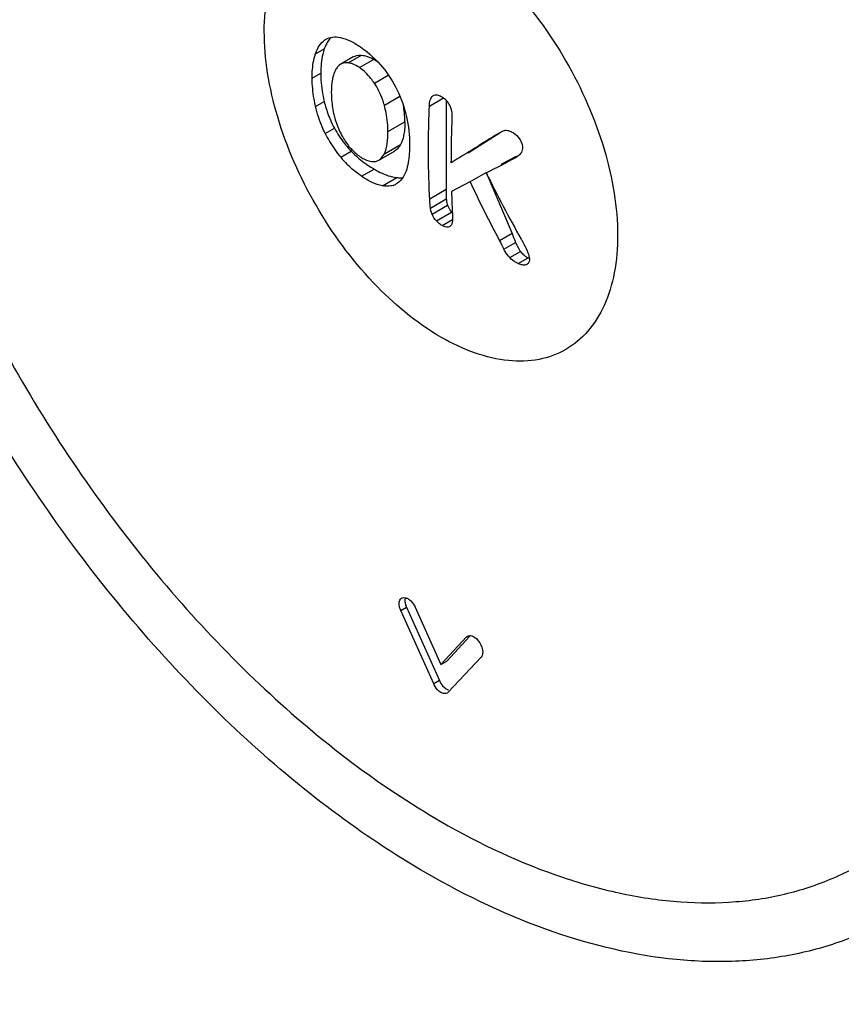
# Model space of a CAD drawing. Header units: millimetres. Extents: x 35 to 269, y 38 to 386.
# Tile 5 of 14: x 83 to 97, y 174 to 190. Entities that reach past the tile are written whole.
import ezdxf

# ---------------------------------------------------------------- set-up
doc = ezdxf.new("R2010")
doc.units = ezdxf.units.MM
doc.header["$LTSCALE"] = 27.53941
doc.layers.get('0').update_dxf_attribs({"linetype": 'CONTINUOUS'})

msp = doc.modelspace()

# ---------------------------------------------------------------- linework, layer by layer
at = {"color": 7, "linetype": 'Continuous'}
for p, q in [((88.25, 189.613), (88.265, 189.622)), ((88.25, 189.613), (88.266, 189.622)), ((88.097, 189.388), (88.24, 189.471)), ((88.622, 189.245), (88.833, 189.367)), ((88.503, 189.223), (88.48, 189.208)), ((88.704, 189.339), (88.503, 189.223)), ((88.801, 189.169), (89.029, 189.3)), ((88.046, 189), (88.183, 189.079)), ((89.041, 188.921), (89.263, 189.05)), ((88.1, 188.548), (88.238, 188.628)), ((89.201, 188.566), (89.451, 188.711)), ((89.922, 188.553), (90.148, 188.683)), ((89.978, 188.716), (89.986, 188.722)), ((89.978, 188.716), (89.986, 188.721)), ((90.19, 188.644), (90.19, 187.215)), ((89.258, 188.146), (89.529, 188.302)), ((88.253, 188.115), (88.401, 188.2)), ((91.057, 188.123), (90.542, 187.8)), ((91.028, 188.115), (91.053, 188.13)), ((91.028, 188.115), (91.053, 188.129)), ((88.502, 187.733), (88.671, 187.83)), ((89.112, 187.685), (89.361, 187.829)), ((89.201, 187.789), (89.462, 187.94)), ((91.073, 187.622), (91.318, 187.749)), ((91.324, 187.741), (91.314, 187.735)), ((91.322, 187.74), (91.314, 187.735)), ((88.836, 187.428), (89.036, 187.544)), ((90.572, 187.341), (90.83, 187.49)), ((90.83, 187.49), (91.246, 186.51)), ((89.17, 187.275), (89.4, 187.408)), ((89.413, 187.32), (89.391, 187.306)), ((90.572, 187.341), (90.275, 187.183)), ((90.19, 187.215), (89.927, 187.063)), ((89.939, 186.919), (90.193, 187.066)), ((89.964, 186.822), (90.213, 186.966)), ((90.034, 186.714), (90.277, 186.854)), ((90.125, 186.639), (90.292, 186.736)), ((91.246, 186.51), (91.046, 186.395)), ((91.297, 186.382), (91.303, 186.368)), ((91.115, 186.259), (91.303, 186.368)), ((91.208, 186.126), (91.381, 186.226)), ((91.344, 186.03), (91.501, 186.121)), ((91.485, 186.018), (91.479, 186.015)), ((89.464, 180.473), (89.556, 180.526)), ((89.991, 179.299), (89.464, 180.473)), ((89.556, 180.526), (90.083, 179.352)), ((89.695, 180.526), (90.107, 179.61)), ((90.572, 180.063), (90.199, 179.663)), ((90.518, 180.051), (90.534, 180.064)), ((90.107, 179.61), (90.518, 180.051)), ((90.518, 180.051), (90.536, 180.061)), ((90.107, 179.61), (90.199, 179.663)), ((90.75, 179.73), (90.223, 179.165)), ((90.083, 179.352), (89.991, 179.299)), ((90.223, 179.165), (90.207, 179.153))]:
    msp.add_line(p, q, dxfattribs=at)
for centre, radius, start, end in [((88.625, 188.602), 0.807, 52.6488, 59.9497), ((90.03, 189.064), 1.845, 193.6975, 200.9935), ((88.132, 188.309), 1.397, 5.6844, 10.487), ((88.066, 188.303), 1.463, 359.9737, 5.6672), ((89.983, 189.048), 1.795, 201.0358, 203.4746), ((89.981, 189.047), 1.793, 203.479, 208.1928), ((89.924, 188.931), 1.86, 206.0303, 210.5799), ((89.844, 188.974), 1.637, 208.1971, 213.409), ((221.058, -21.634), 246.784, 121.79626, 122.00388), ((89.945, 188.944), 1.884, 210.607, 220.0137), ((89.874, 188.994), 1.673, 213.4225, 218.6532), ((89.915, 189.027), 1.726, 218.6452, 221.1748), ((89.953, 189.06), 1.777, 221.1769, 223.7999), ((89.866, 188.976), 1.655, 223.7887, 229.0665), ((89.832, 188.848), 1.735, 219.979, 224.8848), ((89.858, 188.968), 1.644, 229.0735, 229.6307), ((89.856, 188.965), 1.641, 229.6306, 234.4877), ((-9.45, 379.687), 216.793, 297.55344, 297.69709), ((89.856, 188.965), 1.641, 234.4912, 237.8933), ((89.859, 188.97), 1.646, 237.8933, 239.5769), ((89.861, 188.973), 1.65, 239.5765, 240.0006), ((109.095, 196.416), 20.33, 206.064, 209.4486), ((108.772, 195.859), 20.094, 205.0813, 208.0992), ((89.254, 187.542), 0.273, 288.4325, 299.9601), ((105.415, 187.632), 15.146, 181.6961, 183.2287), ((90.645, 187.157), 0.476, 219.4036, 221.6556), ((97.751, 189.716), 7.482, 206.3483, 207.5113), ((103.213, 191.188), 12.849, 201.349, 201.9626), ((91.877, 186.591), 0.615, 211.5904, 216.4346), ((89.513, 180.614), 0.0676, 120.052, 130.2614), ((89.702, 180.634), 0.172, 174.5464, 180.0597), ((89.848, 180.657), 0.32, 197.1543, 204.2479), ((89.764, 180.608), 0.33, 201.1823, 204.1939), ((90.296, 179.436), 0.335, 204.2016, 207.2509)]:
    msp.add_arc(centre, radius, start, end, dxfattribs=at)
for points, knots in [([(89.878, 176.268), (89.357, 176.568), (88.325, 177.258), (86.866, 178.486), (85.475, 179.916), (83.738, 182.063), (81.917, 185.035), (80.629, 188.242), (79.996, 190.827), (79.741, 192.681), (79.704, 194.444), (79.889, 196.082), (80.299, 197.565), (80.935, 198.859), (81.791, 199.93), (82.503, 200.473), (82.881, 200.69)], [0, 0, 0, 0, 0.062264, 0.128219, 0.197225, 0.268489, 0.413845, 0.55645, 0.624418, 0.689071, 0.749873, 0.806564, 0.859234, 0.908376, 0.954888, 1, 1, 1, 1]), ([(83.649, 199.967), (83.299, 199.797), (82.628, 199.357), (81.805, 198.44), (81.179, 197.295), (80.759, 195.95), (80.55, 194.437), (80.553, 192.787), (80.768, 191.035), (81.34, 188.572), (82.543, 185.501), (84.267, 182.648), (85.919, 180.585), (87.244, 179.213), (88.631, 178.039), (89.613, 177.381), (90.107, 177.096)], [0, 0, 0, 0, 0.042885, 0.087111, 0.134289, 0.185519, 0.241345, 0.301827, 0.366638, 0.435164, 0.579746, 0.727664, 0.800201, 0.870348, 0.937197, 1, 1, 1, 1]), ([(90.128, 199.971), (90.649, 199.67), (91.684, 198.978), (93.15, 197.745), (94.551, 196.306), (96.304, 194.141), (98.147, 191.143), (99.455, 187.908), (100.1, 185.304), (100.364, 183.441), (100.408, 181.678), (100.232, 180.049), (99.837, 178.589), (99.227, 177.328), (98.411, 176.297), (97.733, 175.779), (97.376, 175.573)], [0, 0, 0, 0, 0.062411, 0.128786, 0.198411, 0.270423, 0.417469, 0.561706, 0.630332, 0.695446, 0.756417, 0.812874, 0.864792, 0.912583, 0.957174, 1, 1, 1, 1]), ([(89.878, 199.13), (90.355, 198.854), (91.304, 198.222), (93.142, 196.683), (95.25, 194.311), (97.304, 191.031), (98.553, 188.051), (99.194, 185.645), (99.475, 183.92), (99.56, 182.285), (99.448, 180.776), (99.143, 179.424), (98.653, 178.257), (97.991, 177.3), (97.432, 176.803), (97.137, 176.603)], [0, 0, 0, 0, 0.062146, 0.12847, 0.270326, 0.418251, 0.563823, 0.633232, 0.699131, 0.760786, 0.817672, 0.869562, 0.916636, 0.959642, 1, 1, 1, 1]), ([(90.107, 184.853), (89.705, 185.085), (88.945, 185.725), (88.059, 186.936), (87.542, 188.108), (87.319, 189.064), (87.261, 189.731), (87.309, 190.34), (87.465, 190.87), (87.728, 191.3), (88.093, 191.607), (88.542, 191.77), (89.045, 191.782), (89.582, 191.653), (89.931, 191.487), (90.107, 191.385)], [0, 0, 0, 0, 0.138204, 0.29129, 0.444379, 0.51629, 0.582935, 0.643368, 0.69743, 0.746055, 0.791467, 0.83688, 0.885501, 0.939573, 1, 1, 1, 1]), ([(90.107, 191.385), (90.508, 191.154), (91.268, 190.514), (92.155, 189.303), (92.672, 188.131), (92.894, 187.175), (92.953, 186.508), (92.905, 185.898), (92.748, 185.369), (92.485, 184.939), (92.12, 184.632), (91.672, 184.469), (91.168, 184.456), (90.632, 184.586), (90.282, 184.752), (90.107, 184.853)], [0, 0, 0, 0, 0.138204, 0.29129, 0.444379, 0.51629, 0.582935, 0.643368, 0.69743, 0.746055, 0.791467, 0.83688, 0.885501, 0.939573, 1, 1, 1, 1]), ([(88.097, 189.388), (88.112, 189.434), (88.15, 189.519), (88.214, 189.589), (88.25, 189.613)], [0, 0, 0, 0, 0.531164, 1, 1, 1, 1]), ([(88.285, 189.569), (88.281, 189.562), (88.264, 189.53), (88.25, 189.497), (88.24, 189.471)], [0, 0, 0, 0, 0.238846, 1, 1, 1, 1]), ([(88.265, 189.622), (88.298, 189.641), (88.374, 189.665), (88.453, 189.659), (88.492, 189.652)], [0, 0, 0, 0, 0.479881, 1, 1, 1, 1]), ([(88.345, 189.651), (88.339, 189.645), (88.317, 189.62), (88.298, 189.591), (88.285, 189.569)], [0, 0, 0, 0, 0.241511, 1, 1, 1, 1]), ([(88.492, 189.652), (88.547, 189.642), (88.661, 189.599), (88.764, 189.537), (88.817, 189.501)], [0, 0, 0, 0, 0.46772, 1, 1, 1, 1]), ([(88.046, 189), (88.045, 189.035), (88.048, 189.166), (88.067, 189.297), (88.097, 189.388)], [0, 0, 0, 0, 0.268694, 1, 1, 1, 1]), ([(88.24, 189.471), (88.231, 189.443), (88.194, 189.316), (88.183, 189.182), (88.183, 189.079)], [0, 0, 0, 0, 0.222411, 1, 1, 1, 1]), ([(88.704, 189.339), (88.713, 189.345), (88.753, 189.364), (88.8, 189.369), (88.833, 189.367)], [0, 0, 0, 0, 0.242449, 1, 1, 1, 1]), ([(88.817, 189.501), (88.854, 189.475), (89.014, 189.357), (89.153, 189.209), (89.243, 189.085)], [0, 0, 0, 0, 0.229759, 1, 1, 1, 1]), ([(88.833, 189.367), (88.848, 189.366), (88.917, 189.356), (88.982, 189.327), (89.029, 189.3)], [0, 0, 0, 0, 0.221585, 1, 1, 1, 1]), ([(88.622, 189.245), (88.611, 189.246), (88.571, 189.249), (88.529, 189.238), (88.503, 189.223)], [0, 0, 0, 0, 0.265556, 1, 1, 1, 1]), ([(88.678, 189.232), (88.673, 189.234), (88.655, 189.239), (88.636, 189.243), (88.622, 189.245)], [0, 0, 0, 0, 0.258846, 1, 1, 1, 1]), ([(88.801, 189.169), (88.791, 189.176), (88.752, 189.201), (88.71, 189.222), (88.678, 189.232)], [0, 0, 0, 0, 0.267053, 1, 1, 1, 1]), ([(88.183, 189.079), (88.183, 189.042), (88.188, 188.89), (88.211, 188.739), (88.238, 188.628)], [0, 0, 0, 0, 0.248215, 1, 1, 1, 1]), ([(88.443, 189.169), (88.437, 189.16), (88.413, 189.122), (88.396, 189.08), (88.386, 189.047)], [0, 0, 0, 0, 0.235488, 1, 1, 1, 1]), ([(89.041, 188.921), (89.023, 188.947), (88.955, 189.04), (88.87, 189.122), (88.801, 189.169)], [0, 0, 0, 0, 0.270636, 1, 1, 1, 1]), ([(89.243, 189.085), (89.272, 189.044), (89.384, 188.875), (89.468, 188.687), (89.513, 188.541)], [0, 0, 0, 0, 0.247961, 1, 1, 1, 1]), ([(88.1, 188.548), (88.091, 188.587), (88.06, 188.736), (88.046, 188.888), (88.046, 189)], [0, 0, 0, 0, 0.263126, 1, 1, 1, 1]), ([(88.386, 189.047), (88.379, 189.026), (88.357, 188.933), (88.352, 188.838), (88.352, 188.765)], [0, 0, 0, 0, 0.231943, 1, 1, 1, 1]), ([(89.201, 188.566), (89.192, 188.597), (89.153, 188.721), (89.096, 188.84), (89.041, 188.921)], [0, 0, 0, 0, 0.246711, 1, 1, 1, 1]), ([(88.352, 188.765), (88.353, 188.738), (88.356, 188.627), (88.371, 188.517), (88.389, 188.434)], [0, 0, 0, 0, 0.238096, 1, 1, 1, 1]), ([(89.986, 188.722), (90.003, 188.732), (90.05, 188.737), (90.091, 188.719), (90.112, 188.707)], [0, 0, 0, 0, 0.455024, 1, 1, 1, 1]), ([(89.922, 188.553), (89.923, 188.584), (89.929, 188.643), (89.956, 188.7), (89.978, 188.716)], [0, 0, 0, 0, 0.542315, 1, 1, 1, 1]), ([(90.112, 188.707), (90.138, 188.693), (90.189, 188.654), (90.225, 188.601), (90.24, 188.572)], [0, 0, 0, 0, 0.474307, 1, 1, 1, 1]), ([(88.253, 188.115), (88.236, 188.15), (88.173, 188.29), (88.126, 188.437), (88.1, 188.548)], [0, 0, 0, 0, 0.256106, 1, 1, 1, 1]), ([(88.389, 188.434), (88.395, 188.41), (88.42, 188.309), (88.456, 188.211), (88.49, 188.14)], [0, 0, 0, 0, 0.2423, 1, 1, 1, 1]), ([(89.258, 188.146), (89.258, 188.179), (89.253, 188.321), (89.23, 188.462), (89.201, 188.566)], [0, 0, 0, 0, 0.234271, 1, 1, 1, 1]), ([(89.513, 188.541), (89.529, 188.488), (89.582, 188.289), (89.604, 188.082), (89.605, 187.931)], [0, 0, 0, 0, 0.266976, 1, 1, 1, 1]), ([(89.927, 187.063), (89.921, 187.185), (89.902, 187.681), (89.907, 188.178), (89.922, 188.553)], [0, 0, 0, 0, 0.245028, 1, 1, 1, 1]), ([(90.24, 188.572), (90.25, 188.554), (90.279, 188.485), (90.285, 188.409), (90.283, 188.354)], [0, 0, 0, 0, 0.269117, 1, 1, 1, 1]), ([(89.529, 188.302), (89.529, 188.29), (89.529, 188.241), (89.526, 188.192), (89.522, 188.157)], [0, 0, 0, 0, 0.265672, 1, 1, 1, 1]), ([(90.283, 188.354), (90.281, 188.295), (90.272, 188.057), (90.268, 187.82), (90.268, 187.642)], [0, 0, 0, 0, 0.252288, 1, 1, 1, 1]), ([(88.49, 188.14), (88.5, 188.119), (88.542, 188.038), (88.592, 187.961), (88.635, 187.908)], [0, 0, 0, 0, 0.254417, 1, 1, 1, 1]), ([(89.201, 187.789), (89.226, 187.84), (89.254, 187.96), (89.258, 188.081), (89.258, 188.146)], [0, 0, 0, 0, 0.462137, 1, 1, 1, 1]), ([(89.522, 188.157), (89.52, 188.14), (89.512, 188.079), (89.497, 188.019), (89.48, 187.979)], [0, 0, 0, 0, 0.277671, 1, 1, 1, 1]), ([(91.125, 188.163), (91.133, 188.165), (91.169, 188.169), (91.205, 188.156), (91.23, 188.144)], [0, 0, 0, 0, 0.227964, 1, 1, 1, 1]), ([(91.23, 188.144), (91.243, 188.138), (91.295, 188.11), (91.339, 188.067), (91.364, 188.028)], [0, 0, 0, 0, 0.234709, 1, 1, 1, 1]), ([(91.364, 188.028), (91.372, 188.016), (91.398, 187.97), (91.413, 187.915), (91.411, 187.876)], [0, 0, 0, 0, 0.265952, 1, 1, 1, 1]), ([(88.635, 187.908), (88.649, 187.891), (88.703, 187.83), (88.765, 187.775), (88.814, 187.742)], [0, 0, 0, 0, 0.26782, 1, 1, 1, 1]), ([(89.112, 187.685), (89.121, 187.691), (89.159, 187.718), (89.185, 187.758), (89.201, 187.789)], [0, 0, 0, 0, 0.236904, 1, 1, 1, 1]), ([(89.462, 187.94), (89.455, 187.928), (89.429, 187.885), (89.393, 187.847), (89.361, 187.829)], [0, 0, 0, 0, 0.278969, 1, 1, 1, 1]), ([(89.605, 187.931), (89.605, 187.896), (89.603, 187.767), (89.586, 187.636), (89.559, 187.545)], [0, 0, 0, 0, 0.269406, 1, 1, 1, 1]), ([(91.411, 187.876), (91.41, 187.847), (91.391, 187.789), (91.345, 187.753), (91.322, 187.74)], [0, 0, 0, 0, 0.527465, 1, 1, 1, 1]), ([(88.814, 187.742), (88.833, 187.729), (88.901, 187.687), (88.983, 187.661), (89.04, 187.664)], [0, 0, 0, 0, 0.287756, 1, 1, 1, 1]), ([(89.04, 187.664), (89.046, 187.664), (89.071, 187.667), (89.096, 187.676), (89.112, 187.685)], [0, 0, 0, 0, 0.257912, 1, 1, 1, 1]), ([(88.836, 187.428), (88.816, 187.442), (88.733, 187.501), (88.657, 187.568), (88.602, 187.623)], [0, 0, 0, 0, 0.238492, 1, 1, 1, 1]), ([(89.036, 187.544), (89.068, 187.525), (89.183, 187.464), (89.308, 187.418), (89.4, 187.408)], [0, 0, 0, 0, 0.288659, 1, 1, 1, 1]), ([(89.559, 187.545), (89.545, 187.499), (89.51, 187.414), (89.448, 187.345), (89.413, 187.32)], [0, 0, 0, 0, 0.531423, 1, 1, 1, 1]), ([(89.17, 187.275), (89.113, 187.285), (88.995, 187.328), (88.89, 187.391), (88.836, 187.428)], [0, 0, 0, 0, 0.468119, 1, 1, 1, 1]), ([(89.4, 187.408), (89.408, 187.407), (89.439, 187.404), (89.47, 187.404), (89.493, 187.406)], [0, 0, 0, 0, 0.260343, 1, 1, 1, 1]), ([(89.341, 187.283), (89.328, 187.279), (89.272, 187.265), (89.213, 187.267), (89.17, 187.275)], [0, 0, 0, 0, 0.237582, 1, 1, 1, 1]), ([(90.19, 187.215), (90.19, 187.205), (90.19, 187.171), (90.19, 187.137), (90.191, 187.113)], [0, 0, 0, 0, 0.280597, 1, 1, 1, 1]), ([(89.939, 186.919), (89.937, 186.931), (89.932, 186.979), (89.929, 187.027), (89.927, 187.063)], [0, 0, 0, 0, 0.253834, 1, 1, 1, 1]), ([(90.191, 187.113), (90.191, 187.108), (90.192, 187.093), (90.192, 187.077), (90.193, 187.066)], [0, 0, 0, 0, 0.277682, 1, 1, 1, 1]), ([(90.193, 187.066), (90.194, 187.057), (90.197, 187.023), (90.204, 186.989), (90.213, 186.966)], [0, 0, 0, 0, 0.257279, 1, 1, 1, 1]), ([(89.964, 186.822), (89.961, 186.83), (89.949, 186.862), (89.942, 186.895), (89.939, 186.919)], [0, 0, 0, 0, 0.265761, 1, 1, 1, 1]), ([(90.213, 186.966), (90.224, 186.936), (90.244, 186.897), (90.27, 186.863), (90.277, 186.854)], [0, 0, 0, 0, 0.743475, 1, 1, 1, 1]), ([(90.125, 186.639), (90.117, 186.644), (90.083, 186.664), (90.054, 186.692), (90.034, 186.714)], [0, 0, 0, 0, 0.232856, 1, 1, 1, 1]), ([(90.293, 186.779), (90.294, 186.749), (90.296, 186.695), (90.272, 186.639), (90.252, 186.626)], [0, 0, 0, 0, 0.557278, 1, 1, 1, 1]), ([(90.252, 186.626), (90.236, 186.615), (90.188, 186.608), (90.146, 186.627), (90.125, 186.639)], [0, 0, 0, 0, 0.437829, 1, 1, 1, 1]), ([(91.392, 186.421), (91.401, 186.406), (91.434, 186.345), (91.466, 186.284), (91.487, 186.236)], [0, 0, 0, 0, 0.253061, 1, 1, 1, 1]), ([(91.208, 186.126), (91.18, 186.156), (91.147, 186.2), (91.121, 186.248), (91.115, 186.259)], [0, 0, 0, 0, 0.753636, 1, 1, 1, 1]), ([(91.303, 186.368), (91.306, 186.359), (91.321, 186.325), (91.338, 186.292), (91.352, 186.269)], [0, 0, 0, 0, 0.258121, 1, 1, 1, 1]), ([(91.381, 186.226), (91.397, 186.205), (91.421, 186.179), (91.448, 186.157), (91.455, 186.151)], [0, 0, 0, 0, 0.744049, 1, 1, 1, 1]), ([(91.487, 186.236), (91.492, 186.225), (91.509, 186.183), (91.522, 186.138), (91.524, 186.104)], [0, 0, 0, 0, 0.265181, 1, 1, 1, 1]), ([(91.344, 186.03), (91.332, 186.036), (91.282, 186.06), (91.237, 186.095), (91.208, 186.126)], [0, 0, 0, 0, 0.235866, 1, 1, 1, 1]), ([(91.524, 186.104), (91.525, 186.086), (91.522, 186.051), (91.498, 186.026), (91.485, 186.018)], [0, 0, 0, 0, 0.539286, 1, 1, 1, 1]), ([(91.396, 186.011), (91.392, 186.012), (91.374, 186.017), (91.357, 186.024), (91.344, 186.03)], [0, 0, 0, 0, 0.241016, 1, 1, 1, 1]), ([(91.479, 186.015), (91.473, 186.012), (91.447, 186.003), (91.417, 186.006), (91.396, 186.011)], [0, 0, 0, 0, 0.227599, 1, 1, 1, 1]), ([(89.438, 180.581), (89.438, 180.59), (89.44, 180.62), (89.453, 180.652), (89.47, 180.666)], [0, 0, 0, 0, 0.288623, 1, 1, 1, 1]), ([(89.457, 180.489), (89.455, 180.493), (89.448, 180.512), (89.443, 180.532), (89.441, 180.546)], [0, 0, 0, 0, 0.258172, 1, 1, 1, 1]), ([(89.48, 180.673), (89.484, 180.675), (89.502, 180.683), (89.524, 180.683), (89.538, 180.679)], [0, 0, 0, 0, 0.236145, 1, 1, 1, 1]), ([(89.53, 180.634), (89.53, 180.628), (89.531, 180.604), (89.536, 180.58), (89.542, 180.563)], [0, 0, 0, 0, 0.235047, 1, 1, 1, 1]), ([(89.538, 180.679), (89.543, 180.678), (89.564, 180.672), (89.582, 180.662), (89.596, 180.652)], [0, 0, 0, 0, 0.230044, 1, 1, 1, 1]), ([(89.596, 180.652), (89.606, 180.645), (89.647, 180.61), (89.678, 180.564), (89.695, 180.526)], [0, 0, 0, 0, 0.23434, 1, 1, 1, 1]), ([(90.568, 180.073), (90.572, 180.073), (90.589, 180.073), (90.606, 180.068), (90.618, 180.062)], [0, 0, 0, 0, 0.23167, 1, 1, 1, 1]), ([(90.618, 180.062), (90.664, 180.042), (90.738, 179.962), (90.775, 179.861), (90.775, 179.809)], [0, 0, 0, 0, 0.491988, 1, 1, 1, 1]), ([(90.775, 179.809), (90.775, 179.801), (90.774, 179.773), (90.764, 179.745), (90.75, 179.73)], [0, 0, 0, 0, 0.285261, 1, 1, 1, 1]), ([(90.106, 179.163), (90.095, 179.169), (90.051, 179.201), (90.018, 179.246), (89.999, 179.283)], [0, 0, 0, 0, 0.228985, 1, 1, 1, 1]), ([(90.083, 179.352), (90.097, 179.32), (90.133, 179.264), (90.185, 179.221), (90.213, 179.208)], [0, 0, 0, 0, 0.531449, 1, 1, 1, 1]), ([(90.207, 179.152), (90.193, 179.145), (90.156, 179.139), (90.122, 179.153), (90.106, 179.163)], [0, 0, 0, 0, 0.449041, 1, 1, 1, 1]), ([(90.107, 177.096), (90.729, 176.736), (91.687, 176.285), (93, 175.923), (93.928, 175.79), (94.816, 175.789), (95.657, 175.921), (96.439, 176.187), (96.914, 176.451), (97.137, 176.603)], [0, 0, 0, 0, 0.290483, 0.42368, 0.549224, 0.668038, 0.781493, 0.891425, 1, 1, 1, 1]), ([(97.375, 175.573), (97.123, 175.427), (96.588, 175.177), (95.725, 174.937), (94.813, 174.834), (93.516, 174.877), (91.812, 175.283), (90.522, 175.895), (89.878, 176.268)], [0, 0, 0, 0, 0.111099, 0.223766, 0.339511, 0.459633, 0.716529, 1, 1, 1, 1]), ([(73.365, 175.35), (76.189, 173.896), (87.183, 168.073), (97.903, 161.728), (105.68, 156.694)], [0, 0, 0, 0, 0.255367, 1, 1, 1, 1])]:
    msp.add_open_spline(points, degree=3, knots=knots, dxfattribs=at)
for points in [[(88.48, 189.208), (88.466, 189.197), (88.454, 189.183), (88.443, 189.169)], [(91.053, 188.13), (91.076, 188.143), (91.099, 188.156), (91.125, 188.163)], [(89.48, 187.979), (89.475, 187.965), (89.469, 187.953), (89.462, 187.94)], [(90.034, 186.714), (90.006, 186.746), (89.981, 186.783), (89.964, 186.822)], [(91.455, 186.151), (91.47, 186.14), (91.485, 186.13), (91.501, 186.121)], [(91.501, 186.121), (91.508, 186.117), (91.516, 186.113), (91.523, 186.109)], [(89.441, 180.546), (89.439, 180.558), (89.438, 180.569), (89.438, 180.581)], [(89.534, 180.669), (89.532, 180.663), (89.531, 180.657), (89.531, 180.651)], [(90.534, 180.064), (90.544, 180.07), (90.556, 180.073), (90.568, 180.073)], [(90.213, 179.208), (90.218, 179.206), (90.224, 179.203), (90.229, 179.202)]]:
    msp.add_open_spline(points, degree=3, dxfattribs=at)

doc.saveas('drawing.dxf')
